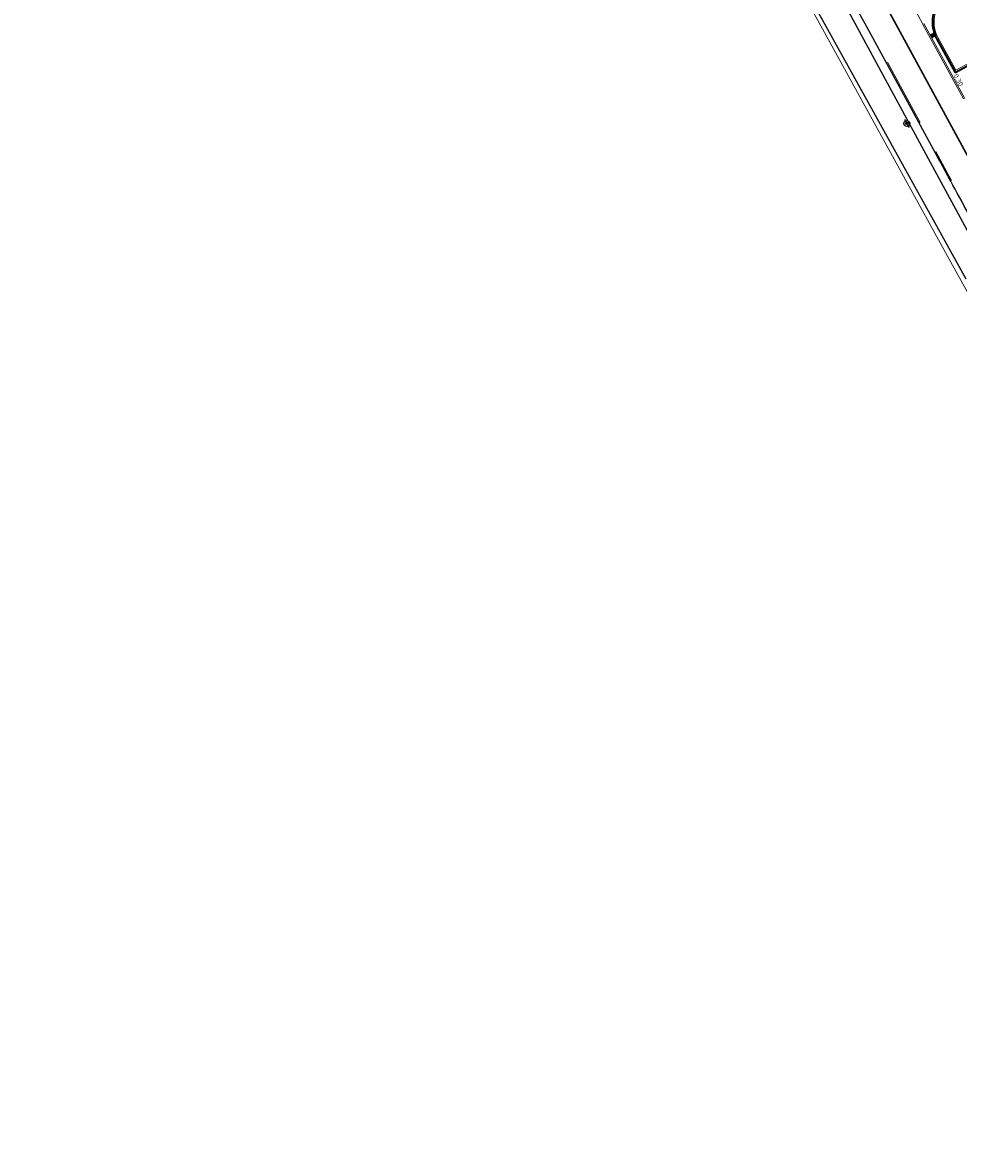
# Model space of a CAD drawing. Header units: metres. Extents: x 5472 to 110055, y 1070 to 521377.
# Tile 3 of 28: x 109100 to 109157, y 521046 to 521115. Entities that reach past the tile are written whole.
import ezdxf

# ---------------------------------------------------------------- set-up
doc = ezdxf.new("R2010")
doc.units = ezdxf.units.M
for name, pattern in [('VH-OPSLUITBAND-SO', [10, 4, -2, 2, -2]), ('VH-OPSLUITBAND_80X200', [14, 8, -2, 2, -2]), ('VW-30-270_STREEP', [15, 1.5, -13.5]), ('VW-30270_STREEP', [3, 0.3, -2.7])]:
    doc.linetypes.add(name, pattern=pattern)
for name, color, linetype, lineweight in [('B-WE-IE-MEUBILAIR_WEGMEUBILAIR-S', 7, 'Continuous', 25), ('B-WE-IE-TERREINAFSCHEIDING_KUNSTMATIG_RASTERHEKWERK-G', 20, 'IE-TERREINAFSCHEIDING_KUNSTMATIG-SO', 18), ('B-WE-VH-KANTOPSLUITING_ACHTERKANTBAND-GD', 50, 'Continuous', 25), ('B-WE-VH-KANTOPSLUITING_OPSLUITBAND_80X200-G', 150, 'VH-OPSLUITBAND-SO', 18), ('B-WE-VH-KANTVERHARDING_ASFALT-G', 1, 'Continuous', 18), ('B-WE-VW-MARKERING_LANGS_STREEP_30270_010-G', 7, 'VW-30270_STREEP', 13), ('N-WE-IE-MEUBILAIR_WEGMEUBILAIR_PAAL-S-100', 7, 'Continuous', 25), ('N-WE-VH-HOOGTELABEL-T30', 160, 'Continuous', 35), ('N-WE-VH-KANTOPSLUITING_ACHTERKANTBAND-GD', 50, 'Continuous', 50), ('N-WE-VH-KANTOPSLUITING_OPSLUITBAND_100X200-G', 150, 'VH-OPSLUITBAND-SO', 35), ('N-WE-VH-M', 7, 'Continuous', 18)]:
    doc.layers.add(name, color=color, linetype=linetype, lineweight=lineweight)
doc.layers.add('M_haag', color=88, linetype='Continuous')
doc.styles.add('NLCS-ISO', font='NLCS-ISO.ttf')
doc.styles.add('NLCS-ISO-M200-T25', font='NLCS-ISO.ttf', dxfattribs={"height": 0.5})
doc.linetypes.add('IE-TERREINAFSCHEIDING-KUNSTMATIG-OPEN', pattern='A,7,-1.5,[67,NLCS.shx,S=0.75,R=0,X=0,Y=0],-1.5', length=10)
doc.linetypes.add('IE-TERREINAFSCHEIDING_KUNSTMATIG-SO', pattern='A,4,[82,NLCS.shx,S=0.75,R=90,X=0,Y=0],4,-2', length=10)
doc.dimstyles.new('NLCS-M200-T25-PIJL_L2_H2', dxfattribs={"dimscale": 0.2, "dimtxt": 0.5, "dimasz": 2.5, "dimexe": 2, "dimexo": 2, "dimgap": 0.7, "dimtad": 1, "dimrnd": 0.05, "dimzin": 0, "dimdsep": 46, "dimtxsty": 'NLCS-ISO-M200-T25', "dimcen": 0, "dimdle": 2, "dimclrd": 256, "dimclre": 256, "dimclrt": 256, "dimazin": 0, "dimtfac": 1, "dimtofl": 0, "dimtmove": 0, "dimatfit": 3, "dimfxl": 2, "dimfxlon": 1, "dimtfillclr": 256, "dimtolj": 1, "dimtzin": 0, "dimlwd": -1, "dimlwe": -1, "dimarcsym": 0})

# ---------------------------------------------------------------- blocks, each defined once
blk = doc.blocks.new('SIE-WEG_PAAL_KUNSTSTOF-SO')
for p, q in [((-0.94, 0.94), (0.94, -0.94)), ((0.94, 0.94), (-0.94, -0.94))]:
    blk.add_line(p, q)
at = {"flags": 128}
for points in [[(-0.94, -0.94), (0.94, -0.94), (0.94, 0.94), (-0.94, 0.94)], [(-0.47, 0.47), (0.47, 0.47), (0.47, -0.47), (-0.47, -0.47)]]:
    blk.add_lwpolyline(points, close=True, dxfattribs=at)
blk = doc.blocks.new('SIE-WEG_VERKEERSBORD_PAAL')
blk.add_line((-0.091, 0), (0.091, 0))
for radius in [0.061, 0.0227]:
    blk.add_circle((0, 0), radius)
at = {"style": 'NLCS-ISO'}
blk.add_attdef('VERKEERSBORD', (0.061, 0.061), '', height=0.122, dxfattribs=at)
blk = doc.blocks.new('*D244')
at = {"layer": 'Defpoints', "color": 0, "transparency": 16777216}
for p in [(109134.047, 521166.91), (109110.157, 521106.897)]:
    blk.add_point(p, dxfattribs=at)
at = {"layer": 'N-WE-VH-M', "transparency": 16777216}
blk.add_line((109132.741, 521163.631), (109133.862, 521166.446), dxfattribs=at)
blk.add_solid([(109133.939, 521166.415), (109133.784, 521166.476), (109134.047, 521166.91)], dxfattribs=at)
at = {"layer": 'N-WE-VH-M', "transparency": 16777216, "insert": (109133.571, 521164.662), "char_height": 0.5, "attachment_point": 5, "rotation": 248.29416, "style": 'NLCS-ISO-M200-T25'}
blk.add_mtext('\\A1;R=64.60', dxfattribs=at)
blk = doc.blocks.new('*D246')
at = {"layer": 'Defpoints', "color": 0, "transparency": 16777216}
for p in [(109147.238, 521153.755), (108972.388, 521046.05)]:
    blk.add_point(p, dxfattribs=at)
at = {"layer": 'N-WE-VH-M', "transparency": 16777216}
blk.add_line((109143.977, 521151.746), (109146.813, 521153.492), dxfattribs=at)
blk.add_solid([(109146.856, 521153.422), (109146.769, 521153.563), (109147.238, 521153.755)], dxfattribs=at)
at = {"layer": 'N-WE-VH-M', "transparency": 16777216, "insert": (109145.387, 521152.156), "char_height": 0.5, "attachment_point": 5, "rotation": 211.63238, "style": 'NLCS-ISO-M200-T25'}
blk.add_mtext('\\A1;R=205.35', dxfattribs=at)

msp = doc.modelspace()

# ---------------------------------------------------------------- linework, layer by layer
at = {"layer": 'B-WE-VH-KANTOPSLUITING_ACHTERKANTBAND-GD', "linetype": 'VH-OPSLUITBAND_80X200', "lineweight": 18, "transparency": 33554687}
msp.add_lwpolyline([(109155.213, 521114.883), (109148.082, 521128.087), (109148.029, 521128.197), (109147.981, 521128.31), (109147.939, 521128.425), (109147.904, 521128.542), (109147.875, 521128.658), (109147.852, 521128.775), (109147.835, 521128.894), (109147.457, 521133.901)], dxfattribs=at)
at = {"layer": 'M_haag', "transparency": 33554687}
for points in [[(109158.246, 521102.846, -0.000074), (109156.111, 521106.785), (109154.169, 521110.347), (109151.911, 521114.489), (109150.095, 521117.82), (109150.095, 521117.82), (109149.801, 521118.359, 0.111001), (109148.933, 521119.348), (109148.407, 521119.731), (109147.712, 521120.238, -0.017922), (109147.018, 521120.743), (109146.77, 521120.924, -0.115914), (109145.874, 521121.964), (109121.845, 521168.15), (109121.246, 521168.065), (109121.487, 521167.231, 0.049576), (109121.708, 521166.68), (109144.422, 521123.022), (109147.853, 521117.365), (109152.912, 521108.22), (109157.822, 521099.343)], [(109165.283, 521089.88, -0.00023), (109158.609, 521102.176)]]:
    msp.add_lwpolyline(points, format="xyb", dxfattribs=at)
at = {"layer": 'N-WE-VH-KANTOPSLUITING_ACHTERKANTBAND-GD', "linetype": 'VH-OPSLUITBAND_80X200', "lineweight": 18, "transparency": 33554687}
msp.add_lwpolyline([(109165.69, 521108.816), (109163.406, 521114.012, 0.16811), (109162.562, 521114.924, 0.022318), (109157.111, 521117.529), (109156.197, 521116.059, 0.270102), (109156.139, 521114.046), (109157.219, 521112.066), (109159.502, 521113.309), (109162.123, 521108.501), (109159.928, 521107.305), (109161.125, 521105.11), (109163.32, 521106.306), (109166.31, 521100.822), (109164.115, 521099.625), (109165.293, 521097.465), (109167.488, 521098.662), (109170.122, 521093.83), (109167.543, 521092.424)], format="xyb", dxfattribs=at)
at = {"layer": 'N-WE-VH-KANTOPSLUITING_OPSLUITBAND_100X200-G', "transparency": 33554687}
for p, q in [((109156.052, 521113.998), (109157.179, 521111.93)), ((109157.179, 521111.93), (109159.462, 521113.173))]:
    msp.add_line(p, q, dxfattribs=at)
msp.add_arc((109157.895, 521115.003), 2.1, 148.13914, 208.59913, dxfattribs=at)

# ---------------------------------------------------------------- block references
at = {"layer": 'B-WE-IE-MEUBILAIR_WEGMEUBILAIR-S', "transparency": 33554687, "xscale": 3, "yscale": 3, "zscale": 3, "rotation": 300.0000000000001}
msp.add_blockref('SIE-WEG_VERKEERSBORD_PAAL', (109154.231, 521108.82), dxfattribs=at)
at = {"layer": 'N-WE-IE-MEUBILAIR_WEGMEUBILAIR_PAAL-S-100', "transparency": 33554687, "xscale": 0.1, "yscale": 0.1, "zscale": 0.1, "rotation": 298.3721375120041}
msp.add_blockref('SIE-WEG_PAAL_KUNSTSTOF-SO', (109155.814, 521114.179), dxfattribs=at)

# ---------------------------------------------------------------- dimensions: what is measured, and where the dimension line sits
at = {"layer": 'N-WE-VH-M', "transparency": 33554687}
for center, mpoint, picture, middle in [((109110.157, 521106.897), (109134.047, 521166.91), '*D244', (109133.209, 521164.806)), ((108972.388, 521046.05), (109147.238, 521153.755), '*D246', (109145.182, 521152.488))]:
    dim = msp.add_radius_dim(center=center, mpoint=mpoint, dimstyle='NLCS-M200-T25-PIJL_L2_H2', override={"dimpost": 'R=<>'}, dxfattribs=at)
    dim.commit()
    dim.dimension.update_dxf_attribs({"geometry": picture, "text_midpoint": middle, "dimtype": 164})

# ---------------------------------------------------------------- next in the draw order: texts
at = {"layer": 'N-WE-VH-HOOGTELABEL-T30', "transparency": 33554687, "insert": (109157.059, 521111.743), "char_height": 0.3, "width": 0.87833, "attachment_point": 7, "rotation": 298.6, "style": 'NLCS-ISO', "bg_fill": 3, "box_fill_scale": 1.1, "bg_fill_color": 256, "bg_fill_transparency": 0}
msp.add_mtext('0.30', dxfattribs=at)

# ---------------------------------------------------------------- next in the draw order: linework, layer by layer
at = {"layer": 'B-WE-IE-TERREINAFSCHEIDING_KUNSTMATIG_RASTERHEKWERK-G', "color": 20, "linetype": 'IE-TERREINAFSCHEIDING-KUNSTMATIG-OPEN', "lineweight": -3, "transparency": 33554687}
msp.add_lwpolyline([(109168.287, 521083.279), (109163.43, 521092.314), (109158.024, 521102.094), (109150.697, 521115.615), (109146.528, 521123.398), (109141.129, 521133.194)], dxfattribs=at)
at = {"layer": 'B-WE-VH-KANTOPSLUITING_ACHTERKANTBAND-GD', "linetype": 'VH-OPSLUITBAND_80X200', "lineweight": 18, "transparency": 33554687}
for points in [[(109171.103, 521085.735), (109155.196, 521114.885)], [(109168.307, 521084.209), (109152.988, 521112.516)]]:
    msp.add_lwpolyline(points, dxfattribs=at)
at = {"layer": 'B-WE-VH-KANTOPSLUITING_OPSLUITBAND_80X200-G', "color": 150, "linetype": 'VH-OPSLUITBAND_80X200', "lineweight": 18, "transparency": 33554687}
for points in [[(109171.174, 521085.774), (109155.266, 521114.923)], [(109168.377, 521084.247), (109153.058, 521112.554)]]:
    msp.add_lwpolyline(points, dxfattribs=at)
at = {"layer": 'B-WE-VH-KANTVERHARDING_ASFALT-G', "color": 1, "linetype": 'Continuous', "lineweight": 18, "transparency": 33554687}
msp.add_lwpolyline([(109177.595, 521062.98), (109173.841, 521069.666), (109169.682, 521077.202), (109166.879, 521082.316), (109161.75, 521091.634), (109156.396, 521101.32), (109149.086, 521114.584), (109144.834, 521122.316)], dxfattribs=at)
at = {"layer": 'B-WE-VW-MARKERING_LANGS_STREEP_30270_010-G', "color": 7, "linetype": 'VW-30-270_STREEP', "lineweight": 13, "transparency": 33554687, "const_width": 0.1}
msp.add_lwpolyline([(109170.121, 521084.452), (109146.945, 521127.045), (109146.374, 521129.13), (109146.175, 521131.021), (109145.82, 521137.052)], dxfattribs=at)

doc.saveas('drawing.dxf')
